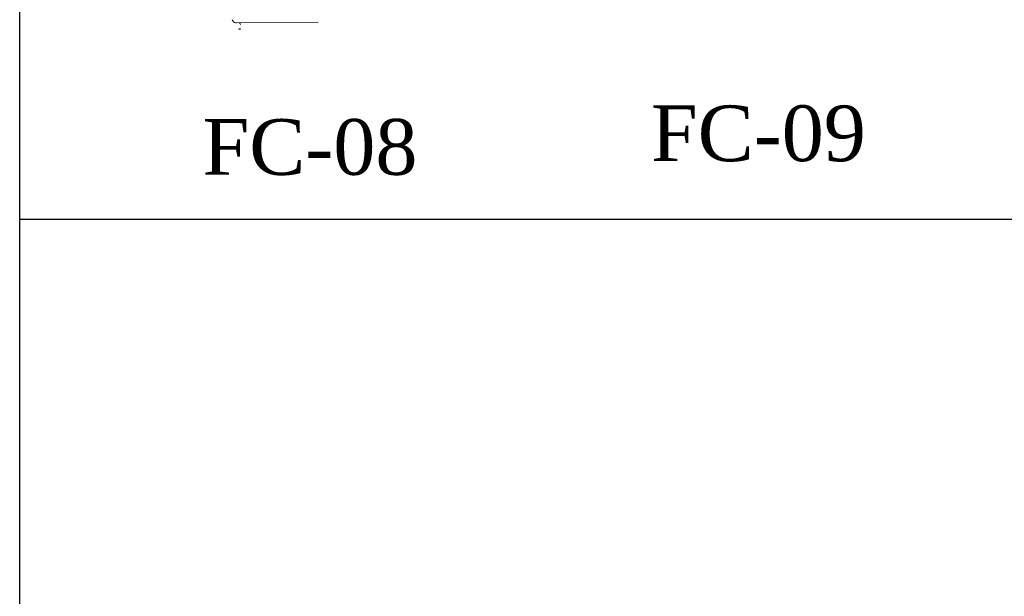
# Model space of a CAD drawing. Header units: inches. Extents: x 1703 to 137267, y -37098 to 14102.
# Tile 123 of 139: x 128185 to 128981, y 7108 to 7573. Entities that reach past the tile are written whole.
import ezdxf

# ---------------------------------------------------------------- set-up
doc = ezdxf.new("R2010")
doc.units = ezdxf.units.IN
doc.header["$MEASUREMENT"] = 0
doc.layers.add('CKD Equipments', color=252, linetype='Continuous', lineweight=0)
doc.layers.add('L1', color=171, linetype='Continuous', lineweight=13)
doc.layers.add('elevation line', color=1, linetype='Continuous')
doc.styles.add('style12', font='BOOKOSI.TTF')

# ---------------------------------------------------------------- blocks, each defined once
blk = doc.blocks.new('G$C62143A14')
at = {"linetype": 'Continuous', "lineweight": 0}
for p, q in [((138.93, 7.79), (139.52, 6.83)), ((208.57, 5.87), (142.54, 5.16)), ((144.47, 0.35), (144.46, 0.34)), ((145.86, 0.26), (144.46, 0)), ((144.47, 0.35), (145.73, 0.58))]:
    blk.add_line(p, q, dxfattribs=at)
for centre, radius, start, end in [((142.5, 8.66), 3.5, 211.57998, 270.61622), ((144.42, 3.78), 1.4, 0.61622, 90.61622), ((145.68, 0.75), 0.175, 280.61622, 1.53562)]:
    blk.add_arc(centre, radius, start, end, dxfattribs=at)

msp = doc.modelspace()

# ---------------------------------------------------------------- linework, layer by layer
at = {"layer": 'elevation line', "ltscale": 0.25}
for p, q in [((128185.22, 7411.89), (128185.22, 8161.89)), ((128185.22, 5611.89), (128185.22, 7411.89))]:
    msp.add_line(p, q, dxfattribs=at)
msp.add_lwpolyline([(131047.72, 7411.89), (128185.22, 7411.89)], dxfattribs=at)

# ---------------------------------------------------------------- block references
at = {"layer": 'CKD Equipments', "ltscale": 0.25}
msp.add_blockref('G$C62143A14', (128217.94, 7565.48), dxfattribs=at)

# ---------------------------------------------------------------- texts
at = {"layer": 'L1', "color": 0, "char_height": 45, "width": 940.2214, "attachment_point": 8, "style": 'style12'}
for s, insert in [('FC-09', (128782.22, 7458.34)), ('FC-08', (128419.8, 7447.31))]:
    msp.add_mtext(s, dxfattribs=dict(at, insert=insert))

doc.saveas('drawing.dxf')
